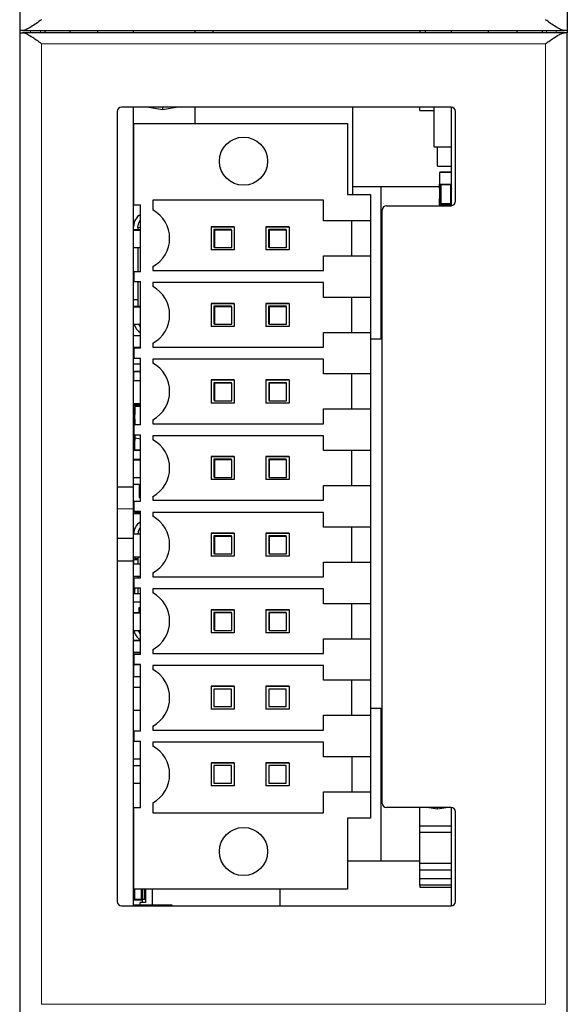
# Model space of a CAD drawing. Header units: millimetres. Extents: x 5 to 418, y 2 to 292.
# Tile 5 of 29: x 65 to 90, y 74 to 119. Entities that reach past the tile are written whole.
import ezdxf

# ---------------------------------------------------------------- set-up
doc = ezdxf.new("R2010")
doc.units = ezdxf.units.MM

msp = doc.modelspace()

# ---------------------------------------------------------------- linework, layer by layer
at = {"color": 7, "linetype": 'Continuous', "lineweight": 25}
for p, q in [((65.402, 141.488), (65.402, 118.447)), ((90.402, 141.488), (90.402, 118.447)), ((65.536, 118.447), (65.402, 118.447)), ((65.402, 118.447), (65.402, 118.347)), ((65.536, 118.447), (90.268, 118.447)), ((66.552, 118.447), (66.552, 118.347)), ((67.702, 118.347), (67.702, 118.447)), ((68.972, 118.347), (68.972, 118.447)), ((70.602, 118.335), (70.602, 118.447)), ((73.402, 118.447), (73.402, 118.347)), ((74.234, 118.347), (74.234, 118.447)), ((83.672, 118.447), (83.672, 118.347)), ((83.922, 118.347), (83.922, 118.447)), ((85.122, 118.347), (85.122, 118.447)), ((86.802, 118.347), (86.802, 118.447)), ((88.102, 118.447), (88.102, 118.347)), ((89.252, 118.447), (89.252, 118.347)), ((90.402, 118.447), (90.268, 118.447)), ((90.402, 118.447), (90.402, 118.347)), ((65.402, 118.347), (65.402, 73.447)), ((65.402, 118.347), (65.536, 118.347)), ((90.268, 118.347), (65.536, 118.347)), ((90.402, 118.347), (90.268, 118.347)), ((90.402, 73.447), (90.402, 118.347)), ((85.102, 114.947), (70.052, 114.947)), ((70.602, 97.597), (70.602, 114.947)), ((71.922, 114.822), (71.213, 114.947)), ((71.922, 114.947), (71.922, 114.822)), ((72.631, 114.947), (71.922, 114.822)), ((73.402, 114.947), (73.402, 114.205)), ((80.602, 114.947), (80.602, 110.95)), ((83.672, 114.797), (83.672, 114.947)), ((83.672, 114.797), (84.322, 114.797)), ((84.322, 113.122), (84.322, 114.947)), ((85.122, 110.448), (85.122, 114.946)), ((69.852, 114.747), (69.852, 78.647)), ((85.302, 110.647), (85.302, 114.747)), ((70.62, 110.48), (70.62, 114.205)), ((70.62, 114.205), (80.37, 114.205)), ((80.37, 114.205), (80.37, 110.95)), ((70.602, 113.147), (70.62, 113.147)), ((70.602, 113.01), (70.62, 113.01)), ((70.602, 113.003), (70.62, 113.003)), ((70.602, 112.986), (70.62, 112.986)), ((85.122, 113.122), (84.322, 113.122)), ((84.472, 112.247), (84.472, 113.122)), ((84.472, 112.247), (85.122, 112.247)), ((70.62, 111.926), (70.602, 111.926)), ((84.572, 111.958), (84.572, 111.436)), ((84.586, 111.972), (84.586, 111.958)), ((85.109, 111.972), (84.586, 111.972)), ((85.122, 111.958), (85.109, 111.958)), ((81.91, 111.31), (80.602, 111.31)), ((81.91, 104.36), (81.91, 111.31)), ((84.572, 111.31), (81.91, 111.31)), ((84.572, 111.436), (84.586, 111.436)), ((84.572, 111.296), (84.572, 111.436)), ((84.572, 111.296), (84.586, 111.282)), ((84.572, 111.236), (84.572, 111.296)), ((84.572, 111.236), (84.586, 111.222)), ((84.586, 111.222), (84.572, 111.208)), ((84.572, 111.208), (84.572, 110.786)), ((84.586, 111.422), (85.109, 111.422)), ((84.586, 111.282), (84.627, 111.282)), ((84.586, 111.222), (84.627, 111.222)), ((84.627, 111.282), (84.627, 111.422)), ((84.627, 111.422), (84.627, 110.527)), ((84.627, 111.222), (84.627, 110.772)), ((85.067, 111.422), (85.067, 111.222)), ((85.067, 111.422), (85.067, 110.527)), ((85.109, 111.222), (85.067, 111.222)), ((85.109, 111.422), (85.109, 111.436)), ((85.122, 111.236), (85.109, 111.222)), ((85.122, 111.222), (85.109, 111.222)), ((85.11, 110.772), (85.11, 111.222)), ((79.27, 110.705), (71.485, 110.705)), ((71.485, 110.705), (71.485, 110.249)), ((79.27, 109.755), (79.27, 110.705)), ((80.37, 110.95), (81.42, 110.95)), ((81.42, 110.95), (81.42, 109.755)), ((84.586, 110.772), (84.572, 110.786)), ((84.586, 110.772), (84.572, 110.758)), ((84.572, 110.698), (84.572, 110.758)), ((84.572, 110.698), (84.586, 110.712)), ((84.586, 110.772), (84.627, 110.772)), ((84.627, 110.712), (84.586, 110.712)), ((84.627, 110.527), (84.627, 110.712)), ((85.067, 110.772), (85.067, 110.527)), ((85.067, 110.772), (85.109, 110.772)), ((85.109, 110.772), (85.122, 110.772)), ((85.122, 110.758), (85.109, 110.772)), ((70.62, 110.48), (70.92, 110.48)), ((70.92, 107.43), (70.92, 110.48)), ((82.152, 110.447), (85.102, 110.447)), ((84.572, 110.486), (84.572, 110.698)), ((84.586, 110.486), (84.586, 110.472)), ((85.109, 110.472), (84.586, 110.472)), ((85.067, 110.527), (84.627, 110.527)), ((85.122, 110.472), (85.109, 110.472)), ((85.11, 110.447), (85.11, 110.472)), ((81.952, 83.147), (81.952, 110.247)), ((70.602, 109.355), (70.92, 109.355)), ((70.802, 109.449), (70.802, 109.487)), ((70.802, 109.449), (70.92, 109.47)), ((70.802, 109.449), (70.802, 109.355)), ((75.197, 109.481), (74.144, 109.481)), ((74.144, 109.481), (74.144, 109.481)), ((74.144, 109.481), (75.197, 109.481)), ((74.144, 109.481), (74.144, 108.428)), ((74.27, 109.355), (74.27, 109.348)), ((75.07, 109.355), (74.27, 109.355)), ((75.07, 109.344), (75.07, 109.355)), ((75.197, 109.481), (75.197, 109.481)), ((75.197, 109.481), (75.197, 108.428)), ((75.197, 109.481), (75.197, 108.428)), ((77.697, 109.481), (76.644, 109.481)), ((76.644, 109.481), (76.644, 109.481)), ((76.644, 109.481), (77.697, 109.481)), ((76.644, 109.481), (76.644, 108.428)), ((76.77, 109.355), (76.77, 109.348)), ((77.57, 109.355), (76.77, 109.355)), ((77.57, 109.344), (77.57, 109.355)), ((77.57, 109.355), (77.57, 109.355)), ((77.697, 109.481), (77.697, 109.481)), ((77.697, 109.481), (77.697, 108.428)), ((77.697, 109.481), (77.697, 108.428)), ((81.42, 109.755), (79.27, 109.755)), ((80.57, 108.155), (80.57, 109.755)), ((81.42, 109.755), (81.42, 108.155)), ((70.602, 109.348), (70.92, 109.348)), ((70.602, 109.331), (70.92, 109.331)), ((74.263, 109.348), (74.263, 108.548)), ((75.063, 109.348), (74.263, 109.348)), ((74.288, 109.331), (74.288, 108.531)), ((75.088, 109.331), (74.288, 109.331)), ((75.063, 109.331), (75.063, 109.348)), ((75.078, 109.344), (75.063, 109.344)), ((75.078, 109.331), (75.078, 109.344)), ((75.088, 108.531), (75.088, 109.331)), ((76.763, 109.348), (76.763, 108.548)), ((77.563, 109.348), (76.763, 109.348)), ((76.788, 109.331), (76.788, 108.531)), ((77.588, 109.331), (76.788, 109.331)), ((77.563, 109.331), (77.563, 109.348)), ((77.563, 109.348), (77.563, 109.348)), ((77.578, 109.344), (77.563, 109.344)), ((77.578, 109.331), (77.578, 109.344)), ((77.578, 109.344), (77.578, 109.344)), ((77.588, 108.531), (77.588, 109.331)), ((77.588, 109.331), (77.588, 109.331)), ((70.602, 108.531), (70.92, 108.531)), ((70.802, 108.531), (70.802, 107.43)), ((74.263, 108.548), (74.288, 108.548)), ((74.278, 108.548), (74.278, 108.544)), ((74.278, 108.544), (74.288, 108.544)), ((74.288, 108.531), (75.088, 108.531)), ((76.763, 108.548), (76.788, 108.548)), ((76.778, 108.548), (76.778, 108.544)), ((76.778, 108.544), (76.788, 108.544)), ((76.788, 108.531), (77.588, 108.531)), ((77.588, 108.531), (77.588, 108.531)), ((75.197, 108.428), (74.144, 108.428)), ((75.197, 108.428), (75.197, 108.428)), ((77.697, 108.428), (76.644, 108.428)), ((77.697, 108.428), (77.697, 108.428)), ((79.27, 108.155), (81.42, 108.155)), ((79.27, 107.48), (79.27, 108.155)), ((81.42, 108.155), (81.42, 106.255)), ((71.485, 107.66), (71.485, 107.48)), ((70.92, 107.43), (70.62, 107.43)), ((70.62, 107.43), (70.62, 106.98)), ((71.485, 107.48), (79.27, 107.48)), ((70.62, 106.98), (70.92, 106.98)), ((70.802, 106.98), (70.802, 105.855)), ((70.92, 103.93), (70.92, 106.98)), ((71.485, 106.93), (71.485, 106.749)), ((79.27, 106.93), (71.485, 106.93)), ((79.27, 106.255), (79.27, 106.93)), ((81.42, 106.255), (79.27, 106.255)), ((80.57, 104.655), (80.57, 106.255)), ((81.42, 106.255), (81.42, 104.655)), ((70.802, 106.147), (70.602, 106.147)), ((70.602, 105.855), (70.92, 105.855)), ((70.602, 105.848), (70.92, 105.848)), ((70.602, 105.831), (70.92, 105.831)), ((75.197, 105.981), (74.144, 105.981)), ((74.144, 105.981), (74.144, 104.928)), ((74.144, 105.981), (75.197, 105.981)), ((74.144, 105.981), (74.144, 105.981)), ((74.263, 105.848), (74.263, 105.048)), ((75.063, 105.848), (74.263, 105.848)), ((74.27, 105.855), (74.27, 105.848)), ((75.07, 105.855), (74.27, 105.855)), ((74.288, 105.831), (74.288, 105.031)), ((75.088, 105.831), (74.288, 105.831)), ((75.063, 105.831), (75.063, 105.848)), ((75.078, 105.844), (75.063, 105.844)), ((75.07, 105.844), (75.07, 105.855)), ((75.078, 105.831), (75.078, 105.844)), ((75.088, 105.031), (75.088, 105.831)), ((75.197, 105.981), (75.197, 104.928)), ((75.197, 105.981), (75.197, 104.928)), ((75.197, 105.981), (75.197, 105.981)), ((77.697, 105.981), (76.644, 105.981)), ((76.644, 105.981), (76.644, 104.928)), ((76.644, 105.981), (77.697, 105.981)), ((76.644, 105.981), (76.644, 105.981)), ((76.763, 105.848), (76.763, 105.048)), ((77.563, 105.848), (76.763, 105.848)), ((76.77, 105.855), (76.77, 105.848)), ((77.57, 105.855), (76.77, 105.855)), ((76.788, 105.831), (76.788, 105.031)), ((77.588, 105.831), (76.788, 105.831)), ((77.563, 105.831), (77.563, 105.848)), ((77.563, 105.848), (77.563, 105.848)), ((77.578, 105.844), (77.563, 105.844)), ((77.57, 105.844), (77.57, 105.855)), ((77.57, 105.855), (77.57, 105.855)), ((77.578, 105.831), (77.578, 105.844)), ((77.578, 105.844), (77.578, 105.844)), ((77.588, 105.031), (77.588, 105.831)), ((77.588, 105.831), (77.588, 105.831)), ((77.697, 105.981), (77.697, 104.928)), ((77.697, 105.981), (77.697, 105.981)), ((77.697, 105.981), (77.697, 104.928)), ((70.602, 105.031), (70.92, 105.031)), ((70.92, 104.899), (70.837, 105.031)), ((75.197, 104.928), (74.144, 104.928)), ((74.263, 105.048), (74.288, 105.048)), ((74.278, 105.048), (74.278, 105.044)), ((74.278, 105.044), (74.288, 105.044)), ((74.288, 105.031), (75.088, 105.031)), ((75.197, 104.928), (75.197, 104.928)), ((77.697, 104.928), (76.644, 104.928)), ((76.763, 105.048), (76.788, 105.048)), ((76.778, 105.048), (76.778, 105.044)), ((76.778, 105.044), (76.788, 105.044)), ((76.788, 105.031), (77.588, 105.031)), ((77.588, 105.031), (77.588, 105.031)), ((77.697, 104.928), (77.697, 104.928)), ((70.92, 104.497), (70.602, 104.497)), ((79.27, 104.655), (81.42, 104.655)), ((79.27, 103.98), (79.27, 104.655)), ((81.42, 104.655), (81.42, 102.755)), ((70.602, 103.972), (70.92, 103.972)), ((71.485, 104.16), (71.485, 103.98)), ((71.485, 103.98), (79.27, 103.98)), ((81.42, 104.36), (81.91, 104.36)), ((70.92, 103.93), (70.62, 103.93)), ((70.62, 103.93), (70.62, 103.48)), ((70.92, 103.197), (70.602, 103.197)), ((70.62, 103.48), (70.92, 103.48)), ((70.92, 100.43), (70.92, 103.48)), ((79.27, 103.43), (71.485, 103.43)), ((71.485, 103.43), (71.485, 103.249)), ((79.27, 102.755), (79.27, 103.43)), ((70.92, 102.872), (70.616, 102.872)), ((70.616, 102.872), (70.616, 102.858)), ((81.42, 102.755), (79.27, 102.755)), ((80.57, 101.155), (80.57, 102.755)), ((81.42, 102.755), (81.42, 101.155)), ((70.602, 102.453), (70.92, 102.453)), ((75.197, 102.481), (74.144, 102.481)), ((74.144, 102.481), (74.144, 102.481)), ((74.144, 102.481), (75.197, 102.481)), ((74.144, 102.481), (74.144, 101.428)), ((74.27, 102.355), (74.27, 101.555)), ((75.07, 102.355), (74.27, 102.355)), ((74.278, 102.344), (74.278, 101.544)), ((75.078, 102.344), (74.278, 102.344)), ((74.288, 102.331), (74.288, 101.531)), ((75.088, 102.331), (74.288, 102.331)), ((75.07, 102.344), (75.07, 102.355)), ((75.078, 102.331), (75.078, 102.344)), ((75.088, 101.531), (75.088, 102.331)), ((75.197, 102.481), (75.197, 102.481)), ((75.197, 102.481), (75.197, 101.428)), ((75.197, 102.481), (75.197, 101.428)), ((77.697, 102.481), (76.644, 102.481)), ((76.644, 102.481), (76.644, 101.428)), ((76.644, 102.481), (76.644, 102.481)), ((76.644, 102.481), (77.697, 102.481)), ((76.77, 102.355), (76.77, 101.555)), ((77.57, 102.355), (76.77, 102.355)), ((76.778, 102.344), (76.778, 101.544)), ((77.578, 102.344), (76.778, 102.344)), ((76.788, 102.331), (76.788, 101.531)), ((77.588, 102.331), (76.788, 102.331)), ((77.57, 102.344), (77.57, 102.355)), ((77.57, 102.355), (77.57, 102.355)), ((77.578, 102.331), (77.578, 102.344)), ((77.578, 102.344), (77.578, 102.344)), ((77.588, 101.531), (77.588, 102.331)), ((77.588, 102.331), (77.588, 102.331)), ((77.697, 102.481), (77.697, 101.428)), ((77.697, 102.481), (77.697, 102.481)), ((77.697, 102.481), (77.697, 101.428)), ((70.92, 101.393), (70.602, 101.393)), ((70.715, 101.334), (70.602, 101.334)), ((70.602, 101.322), (70.92, 101.322)), ((70.652, 101.334), (70.652, 101.322)), ((70.92, 101.267), (70.657, 101.267)), ((70.657, 101.267), (70.657, 101.022)), ((70.657, 100.43), (70.657, 101.267)), ((70.715, 101.393), (70.715, 101.334)), ((70.761, 101.334), (70.715, 101.334)), ((70.92, 101.334), (70.761, 101.334)), ((75.197, 101.428), (74.144, 101.428)), ((74.27, 101.555), (74.278, 101.555)), ((74.278, 101.544), (74.288, 101.544)), ((74.288, 101.531), (75.088, 101.531)), ((75.197, 101.428), (75.197, 101.428)), ((77.697, 101.428), (76.644, 101.428)), ((76.77, 101.555), (76.778, 101.555)), ((76.778, 101.544), (76.788, 101.544)), ((76.788, 101.531), (77.588, 101.531)), ((77.588, 101.531), (77.588, 101.531)), ((77.697, 101.428), (77.697, 101.428)), ((70.657, 101.022), (70.602, 101.022)), ((70.602, 100.997), (70.652, 100.997)), ((70.602, 100.909), (70.657, 100.909)), ((70.652, 101.022), (70.652, 100.909)), ((79.27, 101.155), (81.42, 101.155)), ((79.27, 100.48), (79.27, 101.155)), ((81.42, 101.155), (81.42, 99.255)), ((70.657, 100.684), (70.602, 100.684)), ((70.602, 100.572), (70.657, 100.572)), ((70.62, 100.43), (70.62, 99.98)), ((70.92, 100.43), (70.62, 100.43)), ((70.652, 100.684), (70.652, 100.572)), ((70.657, 100.572), (70.657, 100.43)), ((71.485, 100.66), (71.485, 100.48)), ((71.485, 100.48), (79.27, 100.48)), ((70.62, 100.272), (70.602, 100.272)), ((70.602, 100.259), (70.62, 100.259)), ((70.62, 100.034), (70.602, 100.034)), ((70.616, 100.022), (70.62, 100.022)), ((70.62, 99.98), (70.92, 99.98)), ((70.652, 99.98), (70.652, 99.861)), ((70.92, 96.93), (70.92, 99.98)), ((71.485, 99.93), (71.485, 99.749)), ((79.27, 99.93), (71.485, 99.93)), ((79.27, 99.255), (79.27, 99.93)), ((70.602, 99.735), (70.616, 99.722)), ((70.602, 99.547), (70.657, 99.547)), ((70.657, 99.722), (70.616, 99.722)), ((70.652, 99.861), (70.679, 99.83)), ((70.657, 99.844), (70.657, 99.722)), ((70.657, 99.272), (70.657, 99.844)), ((70.679, 99.83), (70.92, 99.793)), ((70.92, 99.272), (70.602, 99.272)), ((81.42, 99.255), (79.27, 99.255)), ((80.57, 97.655), (80.57, 99.255)), ((81.42, 99.255), (81.42, 97.655)), ((70.602, 98.855), (70.92, 98.855)), ((70.602, 98.844), (70.92, 98.844)), ((70.602, 98.831), (70.92, 98.831)), ((75.197, 98.981), (74.144, 98.981)), ((74.144, 98.981), (75.197, 98.981)), ((74.144, 98.981), (74.144, 98.981)), ((74.144, 98.981), (74.144, 97.928)), ((74.27, 98.855), (74.27, 98.055)), ((75.07, 98.855), (74.27, 98.855)), ((74.278, 98.844), (74.278, 98.044)), ((75.078, 98.844), (74.278, 98.844)), ((74.288, 98.831), (74.288, 98.031)), ((75.088, 98.831), (74.288, 98.831)), ((75.07, 98.844), (75.07, 98.855)), ((75.078, 98.831), (75.078, 98.844)), ((75.088, 98.031), (75.088, 98.831)), ((75.197, 98.981), (75.197, 98.981)), ((75.197, 98.981), (75.197, 97.928)), ((75.197, 98.981), (75.197, 97.928)), ((77.697, 98.981), (76.644, 98.981)), ((76.644, 98.981), (76.644, 97.928)), ((76.644, 98.981), (77.697, 98.981)), ((76.644, 98.981), (76.644, 98.981)), ((76.77, 98.855), (76.77, 98.055)), ((77.57, 98.855), (76.77, 98.855)), ((76.778, 98.844), (76.778, 98.044)), ((77.578, 98.844), (76.778, 98.844)), ((76.788, 98.831), (76.788, 98.031)), ((77.588, 98.831), (76.788, 98.831)), ((77.57, 98.844), (77.57, 98.855)), ((77.57, 98.855), (77.57, 98.855)), ((77.578, 98.831), (77.578, 98.844)), ((77.578, 98.844), (77.578, 98.844)), ((77.588, 98.031), (77.588, 98.831)), ((77.588, 98.831), (77.588, 98.831)), ((77.697, 98.981), (77.697, 97.928)), ((77.697, 98.981), (77.697, 98.981)), ((77.697, 98.981), (77.697, 97.928)), ((70.602, 98.031), (70.92, 98.031)), ((70.852, 97.697), (70.602, 97.697)), ((70.852, 97.697), (70.852, 97.112)), ((75.197, 97.928), (74.144, 97.928)), ((74.27, 98.055), (74.278, 98.055)), ((74.278, 98.044), (74.288, 98.044)), ((74.288, 98.031), (75.088, 98.031)), ((75.197, 97.928), (75.197, 97.928)), ((77.697, 97.928), (76.644, 97.928)), ((76.77, 98.055), (76.778, 98.055)), ((76.778, 98.044), (76.788, 98.044)), ((76.788, 98.031), (77.588, 98.031)), ((77.588, 98.031), (77.588, 98.031)), ((77.697, 97.928), (77.697, 97.928)), ((79.27, 97.655), (81.42, 97.655)), ((79.27, 96.98), (79.27, 97.655)), ((81.42, 97.655), (81.42, 95.755)), ((69.852, 97.597), (70.602, 97.597)), ((70.602, 96.597), (70.602, 97.597)), ((70.62, 96.862), (70.602, 96.862)), ((70.62, 96.93), (70.62, 96.48)), ((70.92, 96.93), (70.62, 96.93)), ((70.852, 97.112), (70.92, 97.112)), ((71.485, 97.16), (71.485, 96.98)), ((71.485, 96.98), (79.27, 96.98)), ((70.602, 96.672), (70.62, 96.672)), ((70.602, 95.247), (70.602, 96.597)), ((70.602, 96.372), (70.902, 96.372)), ((70.62, 96.48), (70.92, 96.48)), ((70.657, 96.427), (70.657, 96.48)), ((70.902, 96.427), (70.657, 96.427)), ((70.902, 96.48), (70.902, 95.449)), ((70.92, 93.43), (70.92, 96.48)), ((71.485, 96.43), (71.485, 96.249)), ((79.27, 96.43), (71.485, 96.43)), ((79.27, 95.755), (79.27, 96.43)), ((70.602, 95.449), (70.92, 95.449)), ((74.144, 95.481), (74.144, 94.428)), ((75.197, 95.481), (74.144, 95.481)), ((74.144, 95.481), (75.197, 95.481)), ((74.144, 95.481), (74.144, 95.481)), ((75.197, 95.481), (75.197, 94.428)), ((75.197, 95.481), (75.197, 94.428)), ((75.197, 95.481), (75.197, 95.481)), ((77.697, 95.481), (76.644, 95.481)), ((76.644, 95.481), (76.644, 94.428)), ((76.644, 95.481), (77.697, 95.481)), ((76.644, 95.481), (76.644, 95.481)), ((77.697, 95.481), (77.697, 94.428)), ((77.697, 95.481), (77.697, 95.481)), ((77.697, 95.481), (77.697, 94.428)), ((81.42, 95.755), (79.27, 95.755)), ((80.57, 94.155), (80.57, 95.755)), ((81.42, 95.755), (81.42, 94.155)), ((69.852, 95.247), (70.602, 95.247)), ((70.602, 94.197), (70.602, 95.247)), ((74.27, 95.355), (74.27, 94.555)), ((75.07, 95.355), (74.27, 95.355)), ((74.288, 95.331), (74.288, 94.531)), ((75.088, 95.331), (74.288, 95.331)), ((75.07, 95.331), (75.07, 95.355)), ((75.088, 94.531), (75.088, 95.331)), ((76.77, 95.355), (76.77, 94.555)), ((77.57, 95.355), (76.77, 95.355)), ((76.788, 95.331), (76.788, 94.531)), ((77.588, 95.331), (76.788, 95.331)), ((77.57, 95.331), (77.57, 95.355)), ((77.57, 95.355), (77.57, 95.355)), ((77.588, 94.531), (77.588, 95.331)), ((77.588, 95.331), (77.588, 95.331)), ((74.27, 94.555), (74.288, 94.555)), ((74.288, 94.531), (75.088, 94.531)), ((76.77, 94.555), (76.788, 94.555)), ((76.788, 94.531), (77.588, 94.531)), ((77.588, 94.531), (77.588, 94.531)), ((70.602, 94.197), (69.852, 94.197)), ((70.602, 94.197), (69.852, 94.197)), ((70.92, 94.389), (70.602, 94.389)), ((70.616, 94.272), (70.602, 94.272)), ((70.602, 78.447), (70.602, 94.197)), ((70.602, 94.197), (70.602, 94.197)), ((70.602, 94.077), (70.902, 94.077)), ((70.802, 94.272), (70.616, 94.272)), ((70.616, 94.272), (70.616, 94.258)), ((70.657, 94.389), (70.657, 94.327)), ((70.657, 94.327), (70.802, 94.327)), ((70.802, 94.389), (70.802, 94.077)), ((70.902, 94.389), (70.902, 93.43)), ((75.197, 94.428), (74.144, 94.428)), ((75.197, 94.428), (75.197, 94.428)), ((77.697, 94.428), (76.644, 94.428)), ((77.697, 94.428), (77.697, 94.428)), ((79.27, 93.48), (79.27, 94.155)), ((79.27, 94.155), (81.42, 94.155)), ((81.42, 94.155), (81.42, 92.255)), ((71.485, 93.66), (71.485, 93.48)), ((70.602, 93.517), (70.902, 93.517)), ((70.602, 93.222), (70.62, 93.222)), ((70.92, 93.43), (70.62, 93.43)), ((70.62, 93.43), (70.62, 92.98)), ((70.802, 93.517), (70.802, 93.43)), ((71.485, 93.48), (79.27, 93.48)), ((70.657, 92.922), (70.602, 92.922)), ((70.602, 92.722), (70.902, 92.722)), ((70.62, 92.98), (70.92, 92.98)), ((70.657, 92.722), (70.657, 92.98)), ((70.657, 92.98), (70.657, 92.922)), ((70.802, 92.98), (70.802, 92.722)), ((70.902, 92.98), (70.902, 92.702)), ((70.92, 92.699), (70.902, 92.702)), ((70.92, 89.93), (70.92, 92.98)), ((79.27, 92.93), (71.485, 92.93)), ((71.485, 92.93), (71.485, 92.749)), ((79.27, 92.255), (79.27, 92.93)), ((70.92, 92.332), (70.602, 92.332)), ((81.42, 92.255), (79.27, 92.255)), ((80.57, 90.655), (80.57, 92.255)), ((81.42, 92.255), (81.42, 90.655)), ((70.602, 91.855), (70.92, 91.855)), ((70.602, 91.831), (70.92, 91.831)), ((70.852, 92.082), (70.92, 92.082)), ((70.852, 91.855), (70.852, 92.082)), ((75.197, 91.981), (74.144, 91.981)), ((74.144, 91.981), (75.197, 91.981)), ((74.144, 91.981), (74.144, 91.981)), ((74.144, 91.981), (74.144, 90.928)), ((74.27, 91.855), (74.27, 91.055)), ((75.07, 91.855), (74.27, 91.855)), ((74.288, 91.831), (74.288, 91.031)), ((75.088, 91.831), (74.288, 91.831)), ((75.07, 91.831), (75.07, 91.855)), ((75.088, 91.031), (75.088, 91.831)), ((75.197, 91.981), (75.197, 91.981)), ((75.197, 91.981), (75.197, 90.928)), ((75.197, 91.981), (75.197, 90.928)), ((77.697, 91.981), (76.644, 91.981)), ((76.644, 91.981), (76.644, 90.928)), ((76.644, 91.981), (76.644, 91.981)), ((76.644, 91.981), (77.697, 91.981)), ((76.77, 91.855), (76.77, 91.055)), ((77.57, 91.855), (76.77, 91.855)), ((76.788, 91.831), (76.788, 91.031)), ((77.588, 91.831), (76.788, 91.831)), ((77.57, 91.831), (77.57, 91.855)), ((77.57, 91.855), (77.57, 91.855)), ((77.588, 91.031), (77.588, 91.831)), ((77.588, 91.831), (77.588, 91.831)), ((77.697, 91.981), (77.697, 90.928)), ((77.697, 91.981), (77.697, 91.981)), ((77.697, 91.981), (77.697, 90.928)), ((70.602, 91.031), (70.92, 91.031)), ((70.637, 90.947), (70.602, 90.947)), ((70.92, 90.947), (70.853, 90.947)), ((75.197, 90.928), (74.144, 90.928)), ((74.27, 91.055), (74.288, 91.055)), ((74.288, 91.031), (75.088, 91.031)), ((75.197, 90.928), (75.197, 90.928)), ((77.697, 90.928), (76.644, 90.928)), ((76.77, 91.055), (76.788, 91.055)), ((76.788, 91.031), (77.588, 91.031)), ((77.588, 91.031), (77.588, 91.031)), ((77.697, 90.928), (77.697, 90.928)), ((70.92, 90.572), (70.602, 90.572)), ((79.27, 90.655), (81.42, 90.655)), ((79.27, 89.98), (79.27, 90.655)), ((81.42, 90.655), (81.42, 88.755)), ((70.602, 90.022), (70.92, 90.022)), ((71.485, 90.16), (71.485, 89.98)), ((70.92, 89.93), (70.62, 89.93)), ((70.62, 89.93), (70.62, 89.48)), ((71.485, 89.98), (79.27, 89.98)), ((70.616, 89.472), (70.602, 89.472)), ((70.92, 89.472), (70.616, 89.472)), ((70.616, 89.472), (70.616, 89.458)), ((70.62, 89.48), (70.92, 89.48)), ((70.92, 86.43), (70.92, 89.48)), ((71.485, 89.43), (71.485, 89.249)), ((79.27, 89.43), (71.485, 89.43)), ((79.27, 88.755), (79.27, 89.43)), ((70.602, 88.936), (70.616, 88.936)), ((70.602, 88.922), (70.616, 88.922)), ((70.616, 88.922), (70.92, 88.922)), ((81.42, 88.755), (79.27, 88.755)), ((80.57, 87.155), (80.57, 88.755)), ((81.42, 88.755), (81.42, 87.155)), ((70.602, 88.436), (70.92, 88.436)), ((75.197, 88.481), (74.144, 88.481)), ((74.144, 88.481), (74.144, 88.481)), ((74.144, 88.481), (75.197, 88.481)), ((74.144, 88.481), (74.144, 87.428)), ((74.27, 88.355), (74.27, 87.555)), ((75.07, 88.355), (74.27, 88.355)), ((75.07, 87.555), (75.07, 88.355)), ((75.197, 88.481), (75.197, 88.481)), ((75.197, 88.481), (75.197, 87.428)), ((75.197, 88.481), (75.197, 87.428)), ((77.697, 88.481), (76.644, 88.481)), ((76.644, 88.481), (76.644, 87.428)), ((76.644, 88.481), (76.644, 88.481)), ((76.644, 88.481), (77.697, 88.481)), ((76.77, 88.355), (76.77, 87.555)), ((77.57, 88.355), (76.77, 88.355)), ((77.57, 87.555), (77.57, 88.355)), ((77.57, 88.355), (77.57, 88.355)), ((77.697, 88.481), (77.697, 87.428)), ((77.697, 88.481), (77.697, 88.481)), ((77.697, 88.481), (77.697, 87.428)), ((70.92, 87.376), (70.602, 87.376)), ((75.197, 87.428), (74.144, 87.428)), ((74.27, 87.555), (75.07, 87.555)), ((75.197, 87.428), (75.197, 87.428)), ((77.697, 87.428), (76.644, 87.428)), ((76.77, 87.555), (77.57, 87.555)), ((77.57, 87.555), (77.57, 87.555)), ((77.697, 87.428), (77.697, 87.428)), ((81.91, 87.46), (81.42, 87.46)), ((81.91, 80.51), (81.91, 87.46)), ((79.27, 87.155), (81.42, 87.155)), ((79.27, 86.48), (79.27, 87.155)), ((81.42, 87.155), (81.42, 85.255)), ((70.92, 86.43), (70.62, 86.43)), ((70.62, 86.43), (70.62, 85.98)), ((71.485, 86.66), (71.485, 86.48)), ((71.485, 86.48), (79.27, 86.48)), ((70.62, 85.98), (70.92, 85.98)), ((70.92, 82.93), (70.92, 85.98)), ((71.485, 85.93), (71.485, 85.749)), ((79.27, 85.93), (71.485, 85.93)), ((79.27, 85.255), (79.27, 85.93)), ((70.92, 85.147), (70.602, 85.147)), ((81.42, 85.255), (79.27, 85.255)), ((80.57, 85.255), (80.57, 83.655)), ((81.42, 85.255), (81.42, 83.655)), ((70.602, 84.855), (70.92, 84.855)), ((74.144, 84.981), (74.144, 83.928)), ((75.197, 84.981), (74.144, 84.981)), ((74.144, 84.981), (75.197, 84.981)), ((74.144, 84.981), (74.144, 84.981)), ((74.27, 84.855), (74.27, 84.055)), ((75.07, 84.855), (74.27, 84.855)), ((75.07, 84.055), (75.07, 84.855)), ((75.197, 84.981), (75.197, 83.928)), ((75.197, 84.981), (75.197, 83.928)), ((75.197, 84.981), (75.197, 84.981)), ((77.697, 84.981), (76.644, 84.981)), ((76.644, 84.981), (76.644, 84.981)), ((76.644, 84.981), (77.697, 84.981)), ((76.644, 84.981), (76.644, 83.928)), ((76.77, 84.855), (76.77, 84.055)), ((77.57, 84.855), (76.77, 84.855)), ((77.57, 84.055), (77.57, 84.855)), ((77.57, 84.855), (77.57, 84.855)), ((77.697, 84.981), (77.697, 84.981)), ((77.697, 84.981), (77.697, 83.928)), ((77.697, 84.981), (77.697, 83.928)), ((70.602, 84.055), (70.92, 84.055)), ((75.197, 83.928), (74.144, 83.928)), ((74.27, 84.055), (75.07, 84.055)), ((75.197, 83.928), (75.197, 83.928)), ((77.697, 83.928), (76.644, 83.928)), ((76.77, 84.055), (77.57, 84.055)), ((77.57, 84.055), (77.57, 84.055)), ((77.697, 83.928), (77.697, 83.928)), ((79.27, 82.705), (79.27, 83.655)), ((79.27, 83.655), (81.42, 83.655)), ((81.42, 83.655), (81.42, 82.46)), ((70.62, 79.205), (70.62, 82.93)), ((70.92, 82.93), (70.62, 82.93)), ((71.485, 83.16), (71.485, 82.705)), ((85.102, 82.947), (82.152, 82.947)), ((83.672, 82.097), (83.672, 82.947)), ((84.075, 82.947), (84.472, 82.877)), ((84.472, 82.877), (84.472, 82.947)), ((84.472, 82.877), (84.869, 82.947)), ((85.122, 78.448), (85.122, 82.946)), ((71.485, 82.705), (79.27, 82.705)), ((81.42, 82.46), (80.37, 82.46)), ((80.37, 82.46), (80.37, 79.205)), ((85.302, 78.647), (85.302, 82.747)), ((83.672, 82.097), (85.122, 82.097)), ((83.672, 81.797), (83.672, 82.097)), ((70.602, 81.46), (70.62, 81.46)), ((85.122, 81.797), (83.672, 81.797)), ((83.672, 80.397), (83.672, 81.797)), ((70.62, 80.4), (70.602, 80.4)), ((80.37, 80.51), (81.91, 80.51)), ((81.91, 80.51), (83.672, 80.51)), ((83.672, 80.097), (83.672, 80.397)), ((83.672, 80.397), (85.122, 80.397)), ((70.602, 79.871), (70.62, 79.871)), ((70.62, 79.822), (70.602, 79.822)), ((83.672, 80.097), (85.122, 80.097)), ((83.672, 79.697), (83.672, 80.097)), ((83.672, 79.397), (83.672, 79.697)), ((83.672, 79.697), (85.122, 79.697)), ((70.602, 79.272), (70.62, 79.272)), ((80.37, 79.205), (70.62, 79.205)), ((70.648, 79.205), (70.648, 78.752)), ((70.968, 78.752), (70.968, 79.205)), ((71.078, 79.205), (71.078, 78.752)), ((71.148, 79.205), (71.148, 78.602)), ((71.448, 79.205), (71.448, 78.497)), ((77.278, 79.205), (77.278, 78.447)), ((83.672, 79.397), (83.672, 79.297)), ((85.122, 79.397), (83.672, 79.397)), ((83.672, 79.297), (85.122, 79.297)), ((70.648, 78.752), (70.968, 78.752)), ((71.002, 78.735), (71.002, 78.752)), ((70.052, 78.447), (85.102, 78.447)), ((70.989, 78.722), (70.602, 78.722)), ((70.602, 78.497), (72.352, 78.497)), ((70.898, 78.497), (70.898, 78.602)), ((71.148, 78.602), (70.898, 78.602)), ((70.989, 78.722), (70.989, 78.735)), ((71.002, 78.708), (70.989, 78.708)), ((71.002, 78.602), (71.002, 78.708)), ((72.352, 78.497), (72.352, 78.447))]:
    msp.add_line(p, q, dxfattribs=at)
at = {"color": 7, "linetype": 'Continuous', "lineweight": 18}
for p, q in [((65.902, 118.447), (65.902, 118.347)), ((66.352, 118.347), (66.352, 118.447)), ((89.452, 118.347), (89.452, 118.447)), ((89.902, 118.447), (89.902, 118.347)), ((66.402, 117.847), (66.402, 73.947)), ((89.402, 117.847), (66.402, 117.847)), ((89.402, 73.947), (89.402, 117.847)), ((84.586, 111.958), (84.572, 111.958)), ((84.586, 111.958), (84.586, 111.436)), ((85.109, 111.958), (84.586, 111.958)), ((85.109, 111.958), (85.109, 111.972)), ((85.109, 111.436), (85.109, 111.958)), ((84.586, 111.436), (84.586, 111.422)), ((84.586, 111.436), (85.109, 111.436)), ((84.586, 111.422), (84.586, 111.282)), ((84.586, 111.222), (84.586, 111.282)), ((84.586, 110.772), (84.586, 111.222)), ((85.109, 111.436), (85.122, 111.436)), ((85.109, 111.222), (85.109, 111.422)), ((84.586, 110.712), (84.586, 110.772)), ((84.586, 110.712), (84.586, 110.486)), ((85.109, 110.486), (85.109, 110.772)), ((84.586, 110.486), (84.572, 110.486)), ((85.109, 110.486), (84.586, 110.486)), ((85.109, 110.472), (85.109, 110.486)), ((85.122, 110.486), (85.109, 110.486)), ((70.602, 103.985), (70.92, 103.985)), ((70.616, 102.858), (70.602, 102.858)), ((70.92, 102.858), (70.616, 102.858)), ((70.616, 102.858), (70.616, 102.453)), ((70.602, 101.308), (70.92, 101.308)), ((70.679, 101.322), (70.679, 101.334)), ((70.761, 101.334), (70.761, 101.393)), ((70.62, 100.285), (70.602, 100.285)), ((70.602, 100.008), (70.616, 100.008)), ((70.616, 100.022), (70.616, 100.008)), ((70.616, 99.722), (70.616, 100.008)), ((70.616, 100.008), (70.62, 100.008)), ((70.679, 99.83), (70.679, 99.98)), ((70.92, 99.258), (70.602, 99.258)), ((70.602, 96.597), (69.852, 96.597)), ((70.902, 96.385), (70.602, 96.385)), ((70.802, 94.285), (70.602, 94.285)), ((70.616, 94.258), (70.602, 94.258)), ((70.802, 94.258), (70.616, 94.258)), ((70.616, 94.258), (70.616, 94.077)), ((70.602, 93.208), (70.62, 93.208)), ((70.92, 90.558), (70.602, 90.558)), ((70.602, 90.035), (70.92, 90.035)), ((70.616, 89.458), (70.602, 89.458)), ((70.616, 89.458), (70.616, 88.936)), ((70.92, 89.458), (70.616, 89.458)), ((70.616, 88.936), (70.92, 88.936)), ((70.616, 88.936), (70.616, 88.922)), ((70.602, 79.835), (70.62, 79.835)), ((70.62, 79.808), (70.602, 79.808)), ((70.602, 79.285), (70.62, 79.285)), ((70.62, 79.258), (70.602, 79.258)), ((71.005, 79.205), (71.005, 78.752)), ((70.989, 78.735), (70.989, 78.752)), ((70.602, 78.735), (70.989, 78.735)), ((70.989, 78.708), (70.602, 78.708)), ((70.989, 78.735), (71.002, 78.735)), ((70.989, 78.708), (70.989, 78.722)), ((70.989, 78.602), (70.989, 78.708)), ((66.402, 73.947), (89.402, 73.947))]:
    msp.add_line(p, q, dxfattribs=at)
at = {"color": 7, "linetype": 'Continuous', "lineweight": 25, "flags": 128}
for points in [[(70.802, 109.487), (70.837, 109.663), (70.92, 109.794)], [(70.803, 95.449), (70.837, 95.613), (70.902, 95.723)], [(70.92, 90.849), (70.837, 90.981), (70.82, 91.031)]]:
    msp.add_lwpolyline(points, dxfattribs=at)
at = {"color": 7, "linetype": 'Continuous', "lineweight": 25}
for centre in [(75.62, 112.48), (75.62, 80.93)]:
    msp.add_circle(centre, 1.1, dxfattribs=at)
for centre, radius, start, end in [((70.052, 114.747), 0.2, 90, 180), ((85.102, 114.747), 0.2, 0, 90), ((84.586, 111.958), 0.0138, 90, 180), ((85.109, 111.958), 0.0138, 0, 90), ((84.586, 111.436), 0.0138, 180, 270), ((85.109, 111.436), 0.0138, 270, 0), ((82.152, 110.247), 0.2, 90, 180), ((84.586, 110.486), 0.0138, 180, 270), ((85.102, 110.647), 0.2, 270, 0), ((85.109, 110.486), 0.0138, 270, 0), ((71.262, 109.487), 0.66, 121.2168, 180), ((70.766, 108.955), 1.481, 299.0346, 60.9654), ((70.766, 105.455), 1.481, 299.0346, 60.9654), ((71.262, 105.207), 0.66, 196.2788, 238.7832), ((70.766, 101.955), 1.481, 299.0346, 60.9654), ((70.616, 102.858), 0.0138, 90, 180), ((70.616, 100.008), 0.0138, 90, 180), ((70.766, 98.455), 1.481, 299.0346, 60.9654), ((71.262, 95.437), 0.66, 123.0557, 180), ((70.766, 94.955), 1.481, 299.0346, 60.9654), ((70.616, 94.258), 0.0138, 90, 180), ((70.766, 91.455), 1.481, 299.0346, 60.9654), ((71.262, 91.157), 0.66, 190.9518, 238.7832), ((70.616, 89.458), 0.0138, 90, 180), ((70.766, 87.955), 1.481, 299.0346, 60.9654), ((70.616, 88.936), 0.0138, 180, 270), ((70.766, 84.455), 1.481, 299.0351, 60.9649), ((82.152, 83.147), 0.2, 180, 270), ((85.102, 82.747), 0.2, 0, 90), ((70.052, 78.647), 0.2, 180, 270), ((70.989, 78.735), 0.0138, 270, 0), ((70.989, 78.708), 0.0138, 0, 90), ((85.102, 78.647), 0.2, 270, 0)]:
    msp.add_arc(centre, radius, start, end, dxfattribs=at)
for points, knots in [([(66.402, 118.947), (66.242, 118.833), (66.081, 118.719), (65.854, 118.576), (65.781, 118.533), (65.647, 118.468), (65.586, 118.447), (65.536, 118.447)], [0, 0, 0, 0, 0.5, 0.5, 0.75, 0.75, 1, 1, 1, 1]), ([(90.268, 118.447), (90.219, 118.447), (90.158, 118.468), (90.024, 118.533), (89.95, 118.576), (89.723, 118.719), (89.563, 118.833), (89.402, 118.947)], [0, 0, 0, 0, 0.25, 0.25, 0.5, 0.5, 1, 1, 1, 1]), ([(66.402, 117.847), (66.401, 117.848), (66.264, 117.945), (66.037, 118.106), (65.769, 118.271), (65.618, 118.339), (65.556, 118.345), (65.536, 118.347)], [0, 0, 0, 0, 0.005392, 0.428016, 0.702842, 0.905214, 1, 1, 1, 1]), ([(89.402, 117.847), (89.404, 117.848), (89.455, 117.884), (89.622, 118.002), (89.867, 118.169), (90.114, 118.316), (90.22, 118.337), (90.268, 118.347)], [0, 0, 0, 0, 0.005392, 0.158986, 0.523434, 0.782178, 1, 1, 1, 1]), ([(70.968, 78.752), (70.969, 78.752), (70.97, 78.752), (70.979, 78.752), (70.995, 78.752), (71.005, 78.752)], [0, 0, 0, 0, 0.262735, 0.52541, 1, 1, 1, 1]), ([(71.005, 78.752), (71.016, 78.752), (71.039, 78.752), (71.069, 78.752), (71.075, 78.752), (71.078, 78.752)], [0, 0, 0, 0, 0.25559, 0.511224, 1, 1, 1, 1]), ([(71.078, 78.752), (71.079, 78.752), (71.082, 78.752), (71.107, 78.752), (71.137, 78.752), (71.148, 78.752)], [0, 0, 0, 0, 0.265045, 0.747078, 1, 1, 1, 1])]:
    msp.add_open_spline(points, degree=3, knots=knots, dxfattribs=at)

doc.saveas('drawing.dxf')
